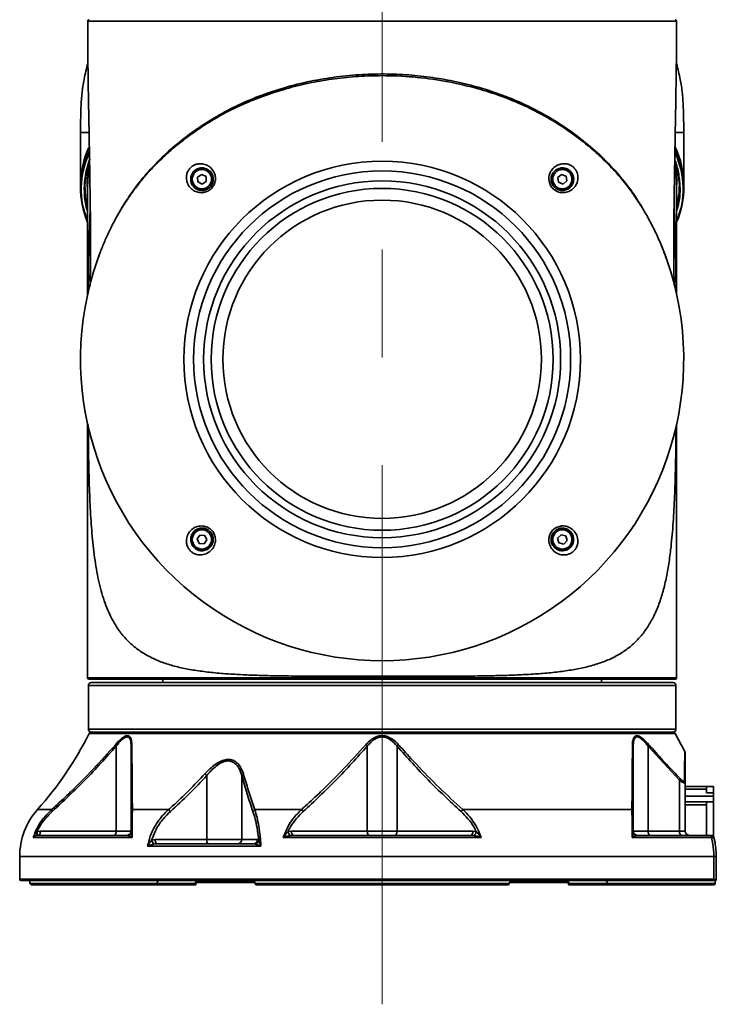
# Model space of a CAD drawing. Header units: millimetres. Extents: x 3 to 614, y 2 to 209.
# Tile 7 of 57: x 98 to 115, y 41 to 64. Entities that reach past the tile are written whole.
import ezdxf

# ---------------------------------------------------------------- set-up
doc = ezdxf.new("R2010")
doc.units = ezdxf.units.MM
doc.linetypes.add('CENTERX2', pattern=[20.32, 12.7, -2.54, 2.54, -2.54])
doc.layers.add('尺寸线', color=5, linetype='Continuous')

msp = doc.modelspace()

# ---------------------------------------------------------------- linework, layer by layer
at = {"color": 7, "linetype": 'Continuous', "lineweight": 35}
for p, q in [((100.03845, 64.005379), (100.037719, 64.005377)), ((113.899512, 64.005387), (113.898759, 64.005389)), ((99.869779, 61.380879), (99.869779, 60.162793)), ((100.06487, 61.380879), (99.869779, 61.380879)), ((114.069779, 61.380879), (113.880167, 61.380879)), ((114.069779, 60.162793), (114.069779, 61.380879)), ((100.07116, 60.516993), (100.055353, 60.309919)), ((102.720696, 60.39585), (102.62477, 60.333028)), ((102.62477, 60.333028), (102.631212, 60.218543)), ((102.823065, 60.344187), (102.720696, 60.39585)), ((102.829507, 60.229701), (102.823065, 60.344187)), ((111.195334, 60.394751), (111.105681, 60.323261)), ((111.105681, 60.323261), (111.122767, 60.209875)), ((111.302073, 60.352855), (111.195334, 60.394751)), ((111.319158, 60.239468), (111.302073, 60.352855)), ((99.869779, 60.162793), (99.869779, 60.065086)), ((100.036446, 60.125213), (100.036446, 57.568067)), ((102.631212, 60.218543), (102.733581, 60.166879)), ((102.733581, 60.166879), (102.829507, 60.229701)), ((111.122767, 60.209875), (111.229506, 60.167978)), ((111.229506, 60.167978), (111.319158, 60.239468)), ((113.903112, 57.568067), (113.903112, 60.125213)), ((114.069779, 60.065086), (114.069779, 60.162793)), ((100.036446, 54.509381), (100.036446, 48.538724)), ((113.903112, 48.538724), (113.903112, 54.509381)), ((102.678664, 51.9), (102.612907, 51.806062)), ((102.612907, 51.806062), (102.661381, 51.702145)), ((102.792896, 51.890022), (102.678664, 51.9)), ((102.775612, 51.692166), (102.84137, 51.786105)), ((102.84137, 51.786105), (102.792896, 51.890022)), ((111.181035, 51.906371), (111.101215, 51.824048)), ((111.101215, 51.824048), (111.1326, 51.71376)), ((111.29224, 51.878407), (111.181035, 51.906371)), ((111.243804, 51.685795), (111.323624, 51.768119)), ((111.323624, 51.768119), (111.29224, 51.878407)), ((102.661381, 51.702145), (102.775612, 51.692166)), ((111.1326, 51.71376), (111.243804, 51.685795)), ((100.036446, 48.538724), (113.903112, 48.538724)), ((113.869779, 48.505391), (100.069782, 48.505391)), ((101.803112, 48.505391), (101.803112, 48.425391)), ((112.136446, 48.425391), (112.136446, 48.505391)), ((100.053112, 48.358724), (100.053112, 47.325391)), ((106.969779, 48.358724), (100.053112, 48.358724)), ((100.119779, 48.425391), (106.969779, 48.425391)), ((106.969779, 48.425391), (113.819779, 48.425391)), ((113.886446, 48.358724), (106.969779, 48.358724)), ((113.886446, 47.325391), (113.886446, 48.358724)), ((100.053112, 47.325391), (106.969779, 47.325391)), ((106.969779, 47.325391), (113.886446, 47.325391)), ((113.871204, 47.22195), (100.068354, 47.22195)), ((106.969779, 47.258724), (100.119779, 47.258724)), ((113.819779, 47.258724), (106.969779, 47.258724)), ((100.709119, 44.925391), (100.709119, 46.928554)), ((106.619779, 44.925391), (106.619779, 46.928554)), ((107.319779, 44.925391), (107.319779, 46.928554)), ((113.23044, 44.925391), (113.23044, 46.928554)), ((113.969779, 46.12374), (113.23044, 46.928554)), ((114.094202, 46.801753), (114.094203, 46.8019)), ((102.843552, 44.725391), (102.843552, 46.237419)), ((103.662661, 46.237419), (103.662661, 44.725391)), ((113.969779, 44.925391), (113.969779, 46.12374)), ((114.103112, 46.077729), (114.103112, 44.925391)), ((114.103112, 45.978724), (114.603112, 45.978724)), ((114.769779, 45.978724), (114.603112, 45.978724)), ((114.603112, 45.978724), (114.603112, 45.912057)), ((114.769779, 45.978724), (114.769779, 45.826342)), ((114.603112, 45.912057), (114.103112, 45.912057)), ((114.103112, 45.745391), (114.769779, 45.745391)), ((114.603112, 45.826342), (114.603112, 45.912057)), ((114.603112, 45.826342), (114.769779, 45.826342)), ((114.769779, 45.745391), (114.769779, 45.826342)), ((114.769779, 45.612057), (114.769779, 45.745391)), ((114.103112, 45.612057), (114.603112, 45.612057)), ((114.603112, 45.545391), (114.103112, 45.545391)), ((114.603112, 45.612057), (114.603112, 45.545391)), ((114.769779, 45.612057), (114.603112, 45.612057)), ((114.603112, 45.545391), (114.603112, 45.125391)), ((114.769779, 45.612057), (114.769779, 44.800412)), ((98.855878, 45.430915), (99.18776, 45.430915)), ((101.08963, 45.430915), (101.938491, 45.430915)), ((103.972606, 45.430915), (105.067909, 45.430915)), ((108.87165, 45.430915), (112.849928, 45.430915)), ((114.603112, 45.125391), (114.603112, 44.825391)), ((101.081174, 44.77678), (98.751751, 44.77678)), ((98.874208, 44.825391), (98.831092, 44.819964)), ((98.842954, 44.911825), (98.924208, 44.925391)), ((98.874208, 44.825391), (100.959119, 44.825391)), ((98.924208, 44.925391), (100.709119, 44.925391)), ((100.709119, 44.925391), (101.059119, 44.925391)), ((100.987153, 44.819964), (100.959119, 44.825391)), ((109.299203, 44.77678), (104.640356, 44.77678)), ((104.753615, 44.911825), (104.834869, 44.925391)), ((104.884869, 44.825391), (104.813718, 44.819964)), ((104.834869, 44.925391), (106.619779, 44.925391)), ((104.884869, 44.825391), (109.05469, 44.825391)), ((106.619779, 44.925391), (107.319779, 44.925391)), ((107.319779, 44.925391), (109.10469, 44.925391)), ((109.12584, 44.819964), (109.05469, 44.825391)), ((109.10469, 44.925391), (109.185944, 44.911825)), ((114.727002, 44.77678), (112.858384, 44.77678)), ((112.88044, 44.925391), (113.23044, 44.925391)), ((112.98044, 44.825391), (112.952405, 44.819964)), ((112.98044, 44.825391), (114.668235, 44.825391)), ((113.23044, 44.925391), (113.969779, 44.925391)), ((113.969779, 44.925391), (114.103112, 44.925391)), ((114.668235, 44.825391), (114.715446, 44.825391)), ((104.116293, 44.568446), (101.448234, 44.568446)), ((101.541601, 44.708873), (101.631613, 44.725391)), ((101.653257, 44.625391), (101.590781, 44.618784)), ((101.631613, 44.725391), (102.843552, 44.725391)), ((101.653257, 44.625391), (103.940575, 44.625391)), ((102.843552, 44.725391), (103.662661, 44.725391)), ((103.662661, 44.725391), (104.035947, 44.725391)), ((103.983587, 44.618784), (103.940575, 44.625391)), ((104.035947, 44.725391), (104.063671, 44.708873)), ((98.436446, 44.325391), (98.436446, 43.792057)), ((98.436446, 44.325391), (114.777678, 44.325391)), ((114.777678, 43.792057), (114.777678, 44.325391)), ((114.834352, 44.325391), (114.777678, 44.325391)), ((114.834352, 43.758724), (114.834352, 44.325391)), ((98.436446, 43.792057), (114.777678, 43.792057)), ((114.831958, 43.758724), (98.469779, 43.758724)), ((98.676274, 43.692057), (101.668326, 43.692057)), ((98.710037, 43.658724), (98.676274, 43.692057)), ((101.685208, 43.658724), (98.710037, 43.658724)), ((102.573123, 43.692057), (101.668326, 43.692057)), ((101.668326, 43.692057), (101.685208, 43.658724)), ((101.685208, 43.658724), (102.573123, 43.658724)), ((102.573123, 43.658724), (102.573123, 43.692057)), ((102.582051, 43.692057), (102.573123, 43.692057)), ((102.582054, 43.658724), (102.573123, 43.658724)), ((103.973838, 43.712057), (102.579744, 43.712057)), ((102.580284, 43.725391), (103.963684, 43.725391)), ((102.582054, 43.658724), (102.582054, 43.692057)), ((103.977727, 43.692057), (109.961831, 43.692057)), ((103.994609, 43.658724), (103.977727, 43.692057)), ((109.944949, 43.658724), (103.994609, 43.658724)), ((109.961831, 43.692057), (109.944949, 43.658724)), ((111.361984, 43.712057), (109.970398, 43.712057)), ((109.97139, 43.725391), (111.356113, 43.725391)), ((111.357504, 43.692057), (111.357504, 43.658724)), ((111.366436, 43.658724), (111.357504, 43.658724)), ((111.357507, 43.692057), (111.366436, 43.692057)), ((112.271232, 43.692057), (111.366436, 43.692057)), ((111.366436, 43.692057), (111.366436, 43.658724)), ((111.366436, 43.658724), (112.254351, 43.658724)), ((112.254351, 43.658724), (112.271232, 43.692057)), ((114.797217, 43.658724), (112.254351, 43.658724)), ((112.271232, 43.692057), (114.813097, 43.692057)), ((114.797217, 43.658724), (114.797289, 43.658724)), ((114.797289, 43.658724), (114.813097, 43.692057)), ((114.813097, 43.692057), (114.813097, 43.758724)), ((114.834352, 43.758724), (114.831958, 43.758724))]:
    msp.add_line(p, q, dxfattribs=at)
at = {"color": 7, "linetype": 'Continuous', "lineweight": 35, "flags": 128}
for points in [[(98.874208, 44.825391), (98.883963, 44.827312), (98.893342, 44.833003), (98.901987, 44.842244), (98.909564, 44.85468), (98.915782, 44.869834), (98.920402, 44.887122), (98.923247, 44.905882), (98.924208, 44.925391)], [(100.659119, 44.825391), (100.668873, 44.827312), (100.678253, 44.833003), (100.686897, 44.842244), (100.694474, 44.85468), (100.700692, 44.869834), (100.705313, 44.887122), (100.708158, 44.905882), (100.709119, 44.925391)], [(104.884869, 44.825391), (104.875114, 44.827312), (104.865735, 44.833003), (104.85709, 44.842244), (104.849513, 44.85468), (104.843295, 44.869834), (104.838675, 44.887122), (104.835829, 44.905882), (104.834869, 44.925391)], [(106.669779, 44.825391), (106.660025, 44.827312), (106.650645, 44.833003), (106.642001, 44.842244), (106.634424, 44.85468), (106.628206, 44.869834), (106.623585, 44.887122), (106.62074, 44.905882), (106.619779, 44.925391)], [(107.269779, 44.825391), (107.279534, 44.827312), (107.288913, 44.833003), (107.297558, 44.842244), (107.305134, 44.85468), (107.311353, 44.869834), (107.315973, 44.887122), (107.318818, 44.905882), (107.319779, 44.925391)], [(109.05469, 44.825391), (109.064444, 44.827312), (109.073824, 44.833003), (109.082468, 44.842244), (109.090045, 44.85468), (109.096263, 44.869834), (109.100884, 44.887122), (109.103729, 44.905882), (109.10469, 44.925391)], [(113.28044, 44.825391), (113.270685, 44.827312), (113.261306, 44.833003), (113.252661, 44.842244), (113.245084, 44.85468), (113.238866, 44.869834), (113.234246, 44.887122), (113.2314, 44.905882), (113.23044, 44.925391)], [(114.019779, 44.825391), (114.010025, 44.827312), (114.000645, 44.833003), (113.992001, 44.842244), (113.984424, 44.85468), (113.978206, 44.869834), (113.973585, 44.887122), (113.97074, 44.905882), (113.969779, 44.925391)]]:
    msp.add_lwpolyline(points, dxfattribs=at)
at = {"color": 7, "linetype": 'Continuous', "lineweight": 35}
for centre, radius in [((106.969779, 56.038724), 4.666667), ((102.727138, 60.281365), 0.233333), ((102.727138, 60.281365), 0.226667), ((106.969779, 56.038724), 4.438071), ((111.21242, 60.281365), 0.233333), ((111.21242, 60.281365), 0.226667), ((106.969779, 56.038724), 4.202369), ((106.969779, 56.038724), 4.026496), ((106.969779, 56.038724), 3.749136), ((102.727138, 51.796083), 0.233333), ((102.727138, 51.796083), 0.226667), ((111.21242, 51.796083), 0.233333), ((111.21242, 51.796083), 0.226667)]:
    msp.add_circle(centre, radius, dxfattribs=at)
for centre, radius, start, end in [((100.069817, 64.005391), 0.033333, 89.8982732, 180.4119515), ((113.869711, 64.005391), 0.033333, 358.7542483, 90.2034098), ((106.969779, 56.038724), 7.1, 159.1040495, 160.7575263), ((106.969779, 56.038724), 7.1, 19.2424737, 20.8959505), ((106.969779, 56.038724), 7.1, 160.7575263, 19.2424737), ((100.069779, 48.538724), 0.033333, 180, 270), ((113.869779, 48.538724), 0.033333, 270, 0), ((100.119779, 48.358724), 0.066667, 90, 180), ((113.819779, 48.358724), 0.066667, 0, 90), ((100.119779, 47.325391), 0.066667, 180, 270), ((113.819779, 47.325391), 0.066667, 270, 0), ((92.619706, 50.958537), 8.333333, 318.4468438, 333.3595392), ((100.127944, 47.192057), 0.066667, 90, 153.3595392), ((113.811615, 47.192057), 0.066667, 26.6404608, 90), ((121.319852, 50.958537), 8.333333, 206.6404608, 209.9089991), ((100.767418, 46.984467), 0.080778, 197.2316292, 223.8032541), ((101.100059, 46.926792), 0.040978, 124.5636143, 177.5361643), ((106.482784, 46.80889), 0.181898, 41.1367343, 56.4799512), ((107.456774, 46.80889), 0.181898, 123.5200488, 138.8632657), ((112.839499, 46.926792), 0.040978, 2.4638357, 55.4363857), ((113.17214, 46.984467), 0.080778, 316.1967459, 342.7683708), ((114.036447, 46.773776), 0.066666, 359.9524453, 26.0195539), ((102.592823, 45.980553), 0.35895, 45.6926924, 55.0837131), ((103.725089, 46.211212), 0.067705, 109.8661256, 157.2275618), ((113.918206, 46.170321), 0.069495, 317.9113161, 353.2154913), ((114.04626, 46.077304), 0.056854, 0.4277595, 43.5351485), ((100.103112, 44.325391), 1.666667, 138.4468438, 180), ((99.249228, 45.426599), 0.061619, 175.9834032, 220.3611854), ((101.110246, 45.384054), 0.051195, 113.7458904, 177.0439265), ((101.756258, 45.198588), 0.295271, 39.5731261, 51.8899379), ((103.994567, 45.363329), 0.071064, 108.0007068, 160.8048115), ((104.985003, 45.301463), 0.153724, 33.6721829, 57.3629962), ((108.954556, 45.301463), 0.153724, 122.6370038, 146.3278171), ((112.829313, 45.384054), 0.051195, 2.9560735, 66.2541096), ((98.761196, 44.875686), 0.089389, 321.437543, 23.8462553), ((100.959119, 44.925391), 0.1, 270, 0), ((100.962725, 44.913222), 0.096403, 284.6782531, 359.169841), ((104.896771, 44.939898), 0.145883, 191.0949579, 235.2975961), ((109.042787, 44.939898), 0.145883, 304.7024039, 348.9050421), ((112.98044, 44.925391), 0.1, 180, 270), ((112.976833, 44.913222), 0.096403, 180.830159, 255.3217469), ((114.203112, 44.925391), 0.1, 180, 270), ((114.666334, 44.763265), 0.062155, 12.5586754, 88.247616), ((114.717754, 44.758724), 0.066667, 14.0279268, 90.0228419), ((101.789322, 44.785637), 0.259342, 197.2171735, 220.0436863), ((101.763352, 44.701562), 0.133876, 169.7472109, 214.6781816), ((102.97529, 44.701562), 0.133876, 169.7472109, 214.6781816), ((103.564919, 44.72313), 0.097768, 271.389223, 1.3249138), ((103.938205, 44.72313), 0.097768, 271.389223, 1.3249138), ((103.956324, 44.723658), 0.10836, 284.5715111, 352.1578477), ((98.469779, 43.792057), 0.033333, 180, 270)]:
    msp.add_arc(centre, radius, start, end, dxfattribs=at)
for centre, major_axis, ratio, start_param, end_param in [((106.969779, 60.162793), (7.1, 0), 0.520567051, 2.905707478, 3.141592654), ((106.969779, 60.162793), (7.1, 0), 0.520567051, 0, 0.239191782), ((106.969779, 60.065086), (7.1, 0), 0.51958946, 2.904470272, 3.35869446), ((106.969779, 60.053259), (7.086667, 0), 0.520567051, 2.910936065, 3.349993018), ((106.969779, 60.065086), (7.1, 0), 0.51958946, 6.066083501, 6.522385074), ((106.969779, 60.053259), (7.086667, 0), 0.520567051, 6.074784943, 6.51230755), ((106.969779, 60.125213), (6.933333, 0), 0.518064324, 3.025869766, 3.141592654), ((106.969779, 60.125213), (6.933333, 0), 0.518064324, 0, 0.110923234)]:
    msp.add_ellipse(centre, major_axis=major_axis, ratio=ratio, start_param=start_param, end_param=end_param, dxfattribs=at)
for points, knots in [([(100.03666, 64.005368), (100.038014, 63.690209), (100.040643, 63.078101), (100.055283, 62.19854), (100.069314, 61.395941), (100.0821, 60.681407), (100.092527, 60.054912), (100.099646, 59.516466), (100.103165, 59.089697), (100.104142, 58.762993), (100.103624, 58.512369), (100.102092, 58.283638), (100.099479, 58.057824), (100.096815, 57.883809), (100.09474, 57.785079), (100.094273, 57.762832)], [0, 0, 0, 0, 0.15143184, 0.294114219, 0.422677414, 0.537138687, 0.637502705, 0.723753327, 0.79589075, 0.84258368, 0.880751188, 0.916340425, 0.952524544, 0.989302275, 1, 1, 1, 1]), ([(113.898759, 64.005389), (113.897126, 64.005393), (113.893308, 64.005402), (113.828785, 64.005561), (113.715777, 64.0058), (113.554975, 64.006108), (113.349977, 64.006465), (113.09774, 64.006863), (112.800671, 64.007269), (112.463498, 64.007623), (112.085711, 64.007561), (111.666592, 64.006987), (111.21425, 64.006115), (110.737313, 64.00514), (110.236236, 64.004536), (109.707332, 64.00445), (109.167511, 64.004658), (108.626854, 64.004983), (108.085297, 64.005277), (107.531747, 64.005432), (106.894182, 64.005474), (106.177176, 64.005417), (105.465614, 64.005097), (104.839799, 64.004733), (104.295795, 64.004511), (103.765552, 64.004581), (103.257374, 64.005042), (102.779341, 64.005969), (102.329618, 64.006872), (101.908983, 64.00745), (101.524704, 64.007631), (101.182958, 64.007318), (100.881291, 64.0069), (100.620514, 64.006512), (100.405682, 64.006143), (100.239396, 64.005831), (100.121098, 64.005585), (100.048683, 64.005408), (100.041757, 64.005388), (100.03845, 64.005379)], [0, 0, 0, 0, 0.020398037, 0.047679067, 0.074960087, 0.101280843, 0.127601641, 0.154675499, 0.181749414, 0.208425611, 0.235101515, 0.262574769, 0.290048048, 0.316493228, 0.342938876, 0.370138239, 0.397337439, 0.422512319, 0.447687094, 0.473521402, 0.499355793, 0.53562132, 0.572369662, 0.598752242, 0.625135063, 0.652269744, 0.679404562, 0.705882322, 0.732359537, 0.759610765, 0.786861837, 0.813400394, 0.83993928, 0.86725349, 0.894567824, 0.921125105, 0.947682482, 0.975012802, 1, 1, 1, 1]), ([(113.845034, 57.777421), (113.844314, 57.813142), (113.842313, 57.912447), (113.839381, 58.109964), (113.836645, 58.370449), (113.835294, 58.690928), (113.836182, 59.063323), (113.839921, 59.516509), (113.847036, 60.054948), (113.857462, 60.681436), (113.870247, 61.395963), (113.884276, 62.198555), (113.898915, 63.078108), (113.901545, 63.69021), (113.902898, 64.005366)], [0, 0, 0, 0, 0.017209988, 0.047844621, 0.095152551, 0.142688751, 0.202215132, 0.274521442, 0.360975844, 0.461578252, 0.576312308, 0.705182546, 0.84820614, 1, 1, 1, 1]), ([(100.043343, 63.018119), (100.03965, 63.005453), (100.01665, 62.926589), (99.98396, 62.784434), (99.945034, 62.599698), (99.916962, 62.434282), (99.897915, 62.274009), (99.885412, 62.102319), (99.876074, 61.898119), (99.870616, 61.654348), (99.870075, 61.477537), (99.869779, 61.380879)], [0, 0, 0, 0, 0.023947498, 0.149110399, 0.264573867, 0.366659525, 0.453530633, 0.557442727, 0.679057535, 0.824551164, 1, 1, 1, 1]), ([(114.069779, 61.380879), (114.069473, 61.479131), (114.068913, 61.658589), (114.063275, 61.905701), (114.053553, 62.112214), (114.039888, 62.296414), (114.017681, 62.467029), (113.986739, 62.639614), (113.947885, 62.817129), (113.918001, 62.94611), (113.897814, 63.014328), (113.896238, 63.019653)], [0, 0, 0, 0, 0.178184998, 0.3254574, 0.448226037, 0.553103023, 0.660336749, 0.760092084, 0.870982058, 0.989928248, 1, 1, 1, 1]), ([(113.673119, 58.378647), (113.634135, 58.485265), (113.556809, 58.696748), (113.420715, 59.005031), (113.269749, 59.30646), (113.102067, 59.599932), (112.915682, 59.887235), (112.699715, 60.181763), (112.447384, 60.477995), (112.156524, 60.773762), (111.843223, 61.053308), (111.507175, 61.316617), (111.123044, 61.580572), (110.688476, 61.837497), (110.198123, 62.073137), (109.688769, 62.272357), (109.10363, 62.454449), (108.440659, 62.603071), (107.704665, 62.699535), (107.025555, 62.72845), (106.407558, 62.707994), (105.854078, 62.653067), (105.306454, 62.561544), (104.768856, 62.433852), (104.242687, 62.269566), (103.733127, 62.069533), (103.245395, 61.834298), (102.849075, 61.599615), (102.532637, 61.386156), (102.286527, 61.203723), (102.049964, 61.011312), (101.824781, 60.810182), (101.612577, 60.601924), (101.413518, 60.386856), (101.226555, 60.161892), (101.052877, 59.927289), (100.890874, 59.684405), (100.741628, 59.435005), (100.604183, 59.178835), (100.479662, 58.918235), (100.365532, 58.651405), (100.299765, 58.470378), (100.26644, 58.378647)], [0, 0, 0, 0, 0.021258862, 0.042168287, 0.062770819, 0.08380876, 0.104553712, 0.125622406, 0.150420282, 0.174918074, 0.200023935, 0.225143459, 0.250312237, 0.281738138, 0.312907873, 0.344033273, 0.375312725, 0.417152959, 0.458888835, 0.500298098, 0.531366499, 0.562863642, 0.593922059, 0.625048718, 0.656421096, 0.687689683, 0.71871706, 0.749719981, 0.767768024, 0.785593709, 0.803669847, 0.821756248, 0.839346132, 0.856903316, 0.874522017, 0.892338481, 0.910122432, 0.928039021, 0.945883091, 0.963924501, 0.981719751, 1, 1, 1, 1]), ([(113.08849, 59.615074), (113.0462, 59.686412), (112.922255, 59.89549), (112.664273, 60.245588), (112.306421, 60.655937), (111.877776, 61.055618), (111.404389, 61.423628), (110.912601, 61.740786), (110.417065, 62.005692), (109.919691, 62.223171), (109.398786, 62.404615), (108.857524, 62.55109), (108.303816, 62.659973), (107.73654, 62.731642), (107.160054, 62.764454), (106.566036, 62.757436), (105.962756, 62.707144), (105.348592, 62.609989), (104.740112, 62.465103), (104.151223, 62.274744), (103.593072, 62.040938), (103.063929, 61.763314), (102.559664, 61.440579), (102.101002, 61.087687), (101.693514, 60.714883), (101.334944, 60.321916), (101.016907, 59.895916), (100.825461, 59.586839), (100.718476, 59.395394), (100.674979, 59.317251), (100.640086, 59.244781), (100.61998, 59.203022)], [0, 0, 0, 0, 0.017715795, 0.051921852, 0.091794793, 0.131676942, 0.173040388, 0.214405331, 0.250092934, 0.285778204, 0.322451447, 0.359127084, 0.396041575, 0.432956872, 0.470774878, 0.508593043, 0.54870616, 0.588818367, 0.630126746, 0.671432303, 0.710900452, 0.750369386, 0.791190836, 0.832010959, 0.868633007, 0.905245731, 0.943041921, 0.980845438, 0.982680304, 0.990019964, 1, 1, 1, 1]), ([(100.036446, 59.519715), (100.029621, 59.538635), (99.978962, 59.679071), (99.952424, 59.945212), (99.959326, 60.263226), (100.013983, 60.528292), (100.054115, 60.676286), (100.086865, 60.752256), (100.089382, 60.758093)], [0, 0, 0, 0, 0.046267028, 0.343435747, 0.640606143, 0.813123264, 0.985639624, 1, 1, 1, 1]), ([(100.081488, 60.70762), (100.063181, 60.652533), (100.021118, 60.52596), (99.990562, 60.358751), (99.969865, 60.167754), (99.968187, 59.969194), (99.989554, 59.756728), (100.02298, 59.624383), (100.036446, 59.571066)], [0, 0, 0, 0, 0.146572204, 0.336774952, 0.441019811, 0.649574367, 0.858825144, 1, 1, 1, 1]), ([(100.036446, 60.004216), (100.031141, 60.052081), (100.014625, 60.201109), (100.03012, 60.404581), (100.069464, 60.558622), (100.083115, 60.612069)], [0, 0, 0, 0, 0.236048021, 0.73493711, 1, 1, 1, 1]), ([(100.083804, 60.569622), (100.075136, 60.536454), (100.040884, 60.405392), (100.039146, 60.273239), (100.037848, 60.174531)], [0, 0, 0, 0, 0.2530715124, 1, 1, 1, 1]), ([(102.36795, 60.251033), (102.363924, 60.288828), (102.356667, 60.356948), (102.384214, 60.453261), (102.431831, 60.531108), (102.493877, 60.58883), (102.574563, 60.632203), (102.678221, 60.653784), (102.800103, 60.637673), (102.917933, 60.574825), (103.00385, 60.473104), (103.037744, 60.374444), (103.047057, 60.289556), (103.039347, 60.205353), (102.99307, 60.103691), (102.916271, 60.023804), (102.818741, 59.974074), (102.710582, 59.958268), (102.601784, 59.977307), (102.502295, 60.029931), (102.420894, 60.111184), (102.381358, 60.190572), (102.370107, 60.241306), (102.36795, 60.251033)], [0, 0, 0, 0, 0.057169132, 0.103038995, 0.138965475, 0.174883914, 0.208304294, 0.25921445, 0.325099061, 0.391269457, 0.465089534, 0.517989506, 0.53181059, 0.579382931, 0.626477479, 0.672312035, 0.717805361, 0.764087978, 0.812338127, 0.864114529, 0.9206327, 0.984783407, 1, 1, 1, 1]), ([(102.464651, 60.234341), (102.466236, 60.226726), (102.47473, 60.185937), (102.504995, 60.125153), (102.566771, 60.062832), (102.642779, 60.023648), (102.727586, 60.010211), (102.812643, 60.023969), (102.889802, 60.064179), (102.951031, 60.127795), (102.988585, 60.208158), (102.995694, 60.274273), (102.989575, 60.34051), (102.964359, 60.417582), (102.898127, 60.494686), (102.808217, 60.541848), (102.713339, 60.553117), (102.632455, 60.534304), (102.572193, 60.501068), (102.539093, 60.471564), (102.509707, 60.437731), (102.480608, 60.391115), (102.45753, 60.31607), (102.462097, 60.263645), (102.464651, 60.234341)], [0, 0, 0, 0, 0.015742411, 0.084316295, 0.139509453, 0.190495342, 0.237801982, 0.283119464, 0.327688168, 0.372611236, 0.418743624, 0.465325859, 0.478869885, 0.530828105, 0.604484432, 0.673357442, 0.740961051, 0.792160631, 0.825190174, 0.853898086, 0.860367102, 0.895732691, 0.94171635, 1, 1, 1, 1]), ([(110.895263, 60.28065), (110.895181, 60.290807), (110.894801, 60.337774), (110.914105, 60.421836), (110.970888, 60.51899), (111.05628, 60.597754), (111.173734, 60.647435), (111.296938, 60.651459), (111.400116, 60.616898), (111.473324, 60.566822), (111.527204, 60.50376), (111.567594, 60.42146), (111.578453, 60.355786), (111.577965, 60.265287), (111.554273, 60.166431), (111.476081, 60.060469), (111.367992, 59.987408), (111.24552, 59.957031), (111.124274, 59.972039), (111.021854, 60.024521), (110.94611, 60.105103), (110.90401, 60.195318), (110.897857, 60.255344), (110.895263, 60.28065)], [0, 0, 0, 0, 0.013425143, 0.062078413, 0.114529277, 0.171720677, 0.237652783, 0.309595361, 0.35259107, 0.387520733, 0.422465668, 0.456199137, 0.509302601, 0.517396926, 0.591526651, 0.660854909, 0.719355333, 0.776972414, 0.828204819, 0.875536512, 0.921257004, 0.966803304, 1, 1, 1, 1]), ([(110.946129, 60.267214), (110.948487, 60.247359), (110.954081, 60.200251), (110.988211, 60.128905), (111.048623, 60.064761), (111.129653, 60.022328), (111.224983, 60.009037), (111.320361, 60.031133), (111.403497, 60.086923), (111.461664, 60.168204), (111.479815, 60.244834), (111.478536, 60.315636), (111.468932, 60.366314), (111.436165, 60.431064), (111.39284, 60.481532), (111.334624, 60.521848), (111.253828, 60.55058), (111.157734, 60.549358), (111.067679, 60.511493), (111.001886, 60.452345), (110.958967, 60.377425), (110.945009, 60.311962), (110.94593, 60.275163), (110.946129, 60.267214)], [0, 0, 0, 0, 0.03250764, 0.077128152, 0.121944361, 0.168319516, 0.218490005, 0.275025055, 0.332847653, 0.404099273, 0.480827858, 0.489061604, 0.542584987, 0.576014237, 0.610159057, 0.644446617, 0.68741378, 0.760724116, 0.829492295, 0.887420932, 0.939121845, 0.986849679, 1, 1, 1, 1]), ([(113.899751, 60.175242), (113.900271, 60.212948), (113.901827, 60.325749), (113.886231, 60.462093), (113.861804, 60.560047), (113.855981, 60.583395)], [0, 0, 0, 0, 0.2766348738, 0.8275768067, 1, 1, 1, 1]), ([(113.856607, 60.621938), (113.881955, 60.514127), (113.918178, 60.36006), (113.910371, 60.205307), (113.908027, 60.158844)], [0, 0, 0, 0, 0.699762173, 1, 1, 1, 1]), ([(113.903112, 59.59121), (113.917627, 59.642804), (113.963496, 59.805857), (113.97615, 60.078128), (113.9516, 60.400648), (113.888805, 60.608803), (113.858124, 60.710503)], [0, 0, 0, 0, 0.138916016, 0.439025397, 0.725918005, 1, 1, 1, 1]), ([(113.858534, 60.73381), (113.860368, 60.729726), (113.910122, 60.618915), (113.95702, 60.397402), (113.991976, 60.068321), (113.974152, 59.777523), (113.92279, 59.597482), (113.903112, 59.528505)], [0, 0, 0, 0, 0.010340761, 0.280561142, 0.549916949, 0.82756648, 1, 1, 1, 1]), ([(99.973248, 60.110132), (99.976485, 59.979219), (99.98008, 59.83385), (100.031347, 59.690868), (100.036446, 59.676649)], [0, 0, 0, 0, 0.90055253, 1, 1, 1, 1]), ([(113.903112, 59.681863), (113.927504, 59.774969), (113.964772, 59.917226), (113.961886, 60.060389), (113.960889, 60.109853)], [0, 0, 0, 0, 0.654496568, 1, 1, 1, 1]), ([(100.09789, 59.616182), (100.090105, 59.454062), (100.072682, 59.091216), (100.059774, 58.498944), (100.052135, 57.983595), (100.050154, 57.674841), (100.049592, 57.587356)], [0, 0, 0, 0, 0.24797703, 0.555003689, 0.873910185, 1, 1, 1, 1]), ([(113.889704, 57.6212), (113.889146, 57.705543), (113.88713, 58.009911), (113.879382, 58.519667), (113.866488, 59.103103), (113.849223, 59.458543), (113.841653, 59.614405)], [0, 0, 0, 0, 0.123715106, 0.44645076, 0.75726565, 1, 1, 1, 1]), ([(100.050171, 54.499893), (100.051854, 54.316435), (100.055553, 53.91319), (100.067262, 53.307321), (100.088225, 52.682149), (100.122673, 52.080646), (100.177319, 51.501334), (100.259927, 50.956664), (100.380299, 50.458142), (100.547836, 50.015453), (100.743761, 49.678883), (100.952319, 49.427343), (101.157126, 49.240793), (101.389554, 49.082649), (101.647663, 48.953047), (101.930365, 48.850022), (102.233988, 48.770887), (102.558814, 48.710401), (102.903227, 48.665021), (103.263851, 48.632216), (103.638425, 48.60915), (104.025651, 48.593445), (104.379366, 48.584525), (104.699666, 48.579278), (104.971856, 48.576258), (105.253915, 48.574282), (105.532073, 48.573111), (105.793003, 48.572522), (106.041222, 48.572236), (106.253884, 48.572113), (106.467083, 48.572073), (106.696462, 48.57206), (106.869516, 48.572058), (106.969779, 48.572057)], [0, 0, 0, 0, 0.040796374, 0.089671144, 0.136816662, 0.184921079, 0.232793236, 0.280939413, 0.329171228, 0.377150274, 0.425485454, 0.456927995, 0.488757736, 0.521150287, 0.553133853, 0.584933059, 0.617440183, 0.648878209, 0.680923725, 0.713738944, 0.744931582, 0.776687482, 0.809370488, 0.829690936, 0.851884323, 0.872343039, 0.894132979, 0.914759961, 0.930807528, 0.949414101, 0.961899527, 0.977925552, 1, 1, 1, 1]), ([(106.969779, 48.572057), (106.97593, 48.572057), (107.073785, 48.572057), (107.242394, 48.57206), (107.454299, 48.572074), (107.645272, 48.572102), (107.872066, 48.57221), (108.151162, 48.572503), (108.453101, 48.57325), (108.737216, 48.57458), (109.013994, 48.57669), (109.282052, 48.579869), (109.600152, 48.585375), (109.953574, 48.59473), (110.341569, 48.611205), (110.715645, 48.635268), (111.075038, 48.669335), (111.417872, 48.71631), (111.741207, 48.778866), (112.042987, 48.860583), (112.323221, 48.966734), (112.578744, 49.09975), (112.808668, 49.261746), (113.011147, 49.452759), (113.186464, 49.671989), (113.336156, 49.919652), (113.461784, 50.195449), (113.564994, 50.497253), (113.648161, 50.824489), (113.713727, 51.17494), (113.772715, 51.60491), (113.819887, 52.122267), (113.853163, 52.724834), (113.873293, 53.349316), (113.884195, 53.930577), (113.887579, 54.309652), (113.88901, 54.470044)], [0, 0, 0, 0, 0.001357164, 0.021592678, 0.037202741, 0.048187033, 0.063877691, 0.087542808, 0.110433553, 0.131756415, 0.152027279, 0.173935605, 0.194044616, 0.227042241, 0.259034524, 0.290399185, 0.323281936, 0.355437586, 0.387016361, 0.419690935, 0.451586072, 0.483614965, 0.516205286, 0.548246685, 0.579919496, 0.612005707, 0.643943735, 0.675770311, 0.707835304, 0.740068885, 0.772237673, 0.8202576, 0.868570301, 0.91555314, 0.964269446, 1, 1, 1, 1]), ([(102.36795, 51.826415), (102.368557, 51.8294), (102.377456, 51.873198), (102.41296, 51.958306), (102.502381, 52.050566), (102.621756, 52.107724), (102.74288, 52.119543), (102.857402, 52.089111), (102.9503, 52.024777), (103.015003, 51.935701), (103.047682, 51.829473), (103.043937, 51.71353), (103.000606, 51.603203), (102.925363, 51.512553), (102.822198, 51.447392), (102.700593, 51.423076), (102.588837, 51.43998), (102.50422, 51.48118), (102.457742, 51.521876), (102.421084, 51.564638), (102.38559, 51.621079), (102.356592, 51.71768), (102.363896, 51.787606), (102.36795, 51.826415)], [0, 0, 0, 0, 0.004647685, 0.068207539, 0.141122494, 0.19625103, 0.250505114, 0.29985993, 0.346361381, 0.391873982, 0.437656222, 0.487269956, 0.542686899, 0.598619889, 0.659510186, 0.731047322, 0.783659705, 0.822195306, 0.855532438, 0.860763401, 0.894279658, 0.941325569, 1, 1, 1, 1]), ([(102.464651, 51.843107), (102.462029, 51.813038), (102.457677, 51.763129), (102.475, 51.70566), (102.494883, 51.663186), (102.518482, 51.626445), (102.551473, 51.594297), (102.589678, 51.56598), (102.643704, 51.538751), (102.730866, 51.523437), (102.825196, 51.541528), (102.904248, 51.590405), (102.961943, 51.659377), (102.994214, 51.744929), (102.995657, 51.835731), (102.968703, 51.919517), (102.916855, 51.990206), (102.843164, 52.041815), (102.752912, 52.067102), (102.658114, 52.05946), (102.565871, 52.016198), (102.495033, 51.944212), (102.474659, 51.876412), (102.464651, 51.843107)], [0, 0, 0, 0, 0.0598043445, 0.0992634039, 0.1070276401, 0.1399994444, 0.1688181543, 0.1777264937, 0.2159091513, 0.2689703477, 0.342769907, 0.4058604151, 0.4615589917, 0.516023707, 0.5646223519, 0.6094566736, 0.6540589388, 0.6996285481, 0.7479584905, 0.8011213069, 0.8553666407, 0.9289525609, 1, 1, 1, 1]), ([(110.895263, 51.796798), (110.896237, 51.810188), (110.899895, 51.860516), (110.929118, 51.94523), (110.998348, 52.033295), (111.091018, 52.092344), (111.197114, 52.118191), (111.306732, 52.109221), (111.409995, 52.065972), (111.497252, 51.992729), (111.561746, 51.889653), (111.580525, 51.792965), (111.576037, 51.704209), (111.560759, 51.636958), (111.515515, 51.55592), (111.45402, 51.494602), (111.374224, 51.448793), (111.272308, 51.424311), (111.152159, 51.43628), (111.032764, 51.493823), (110.944809, 51.590835), (110.898624, 51.702254), (110.89622, 51.769886), (110.895263, 51.796798)], [0, 0, 0, 0, 0.017628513, 0.066262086, 0.112459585, 0.157928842, 0.2038698, 0.251411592, 0.301970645, 0.357123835, 0.418192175, 0.489783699, 0.503427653, 0.549963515, 0.587116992, 0.624243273, 0.657597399, 0.706896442, 0.771800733, 0.836936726, 0.910563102, 0.964411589, 1, 1, 1, 1]), ([(110.946129, 51.810234), (110.946527, 51.789196), (110.947589, 51.732976), (110.984052, 51.646806), (111.052241, 51.575255), (111.141157, 51.532871), (111.234777, 51.525072), (111.314328, 51.546059), (111.375515, 51.581947), (111.408139, 51.613641), (111.43665, 51.649725), (111.463373, 51.696338), (111.476299, 51.748227), (111.481554, 51.817652), (111.467438, 51.892981), (111.419071, 51.971991), (111.352653, 52.028202), (111.272679, 52.060463), (111.186977, 52.066056), (111.103388, 52.044459), (111.02994, 51.996999), (110.974551, 51.927056), (110.950584, 51.860188), (110.947065, 51.82073), (110.946129, 51.810234)], [0, 0, 0, 0, 0.0348706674, 0.0931870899, 0.1615912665, 0.2294941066, 0.2959316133, 0.3454333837, 0.3783351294, 0.4111183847, 0.4146423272, 0.4513168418, 0.4980784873, 0.5119132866, 0.5857408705, 0.6490435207, 0.7039960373, 0.7537063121, 0.8002883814, 0.845275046, 0.8898311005, 0.9351081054, 0.982738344, 1, 1, 1, 1]), ([(100.690265, 46.960538), (100.72955, 47.003782), (100.800176, 47.081526), (100.89577, 47.154598), (100.968663, 47.17942), (101.024375, 47.162411), (101.068287, 47.092721), (101.073599, 47.010349), (101.076811, 46.960538)], [0, 0, 0, 0, 0.203999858, 0.366744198, 0.488701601, 0.610997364, 0.764766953, 1, 1, 1, 1]), ([(101.059119, 46.928554), (101.056655, 46.978507), (101.052623, 47.060258), (101.013501, 47.131736), (100.962653, 47.149274), (100.895699, 47.123707), (100.808257, 47.049142), (100.744795, 46.971949), (100.709119, 46.928554)], [0, 0, 0, 0, 0.239514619, 0.391975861, 0.510953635, 0.629850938, 0.791912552, 1, 1, 1, 1]), ([(106.583233, 46.960538), (106.625029, 47.003782), (106.700167, 47.081526), (106.832844, 47.154598), (106.958929, 47.17942), (107.083858, 47.162411), (107.227184, 47.092721), (107.30766, 47.010349), (107.356325, 46.960538)], [0, 0, 0, 0, 0.203999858, 0.366744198, 0.488701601, 0.610997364, 0.764766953, 1, 1, 1, 1]), ([(107.319779, 46.928554), (107.276101, 46.978507), (107.204619, 47.060258), (107.074256, 47.131736), (106.95983, 47.149274), (106.844478, 47.123707), (106.724252, 47.049142), (106.657375, 46.971949), (106.619779, 46.928554)], [0, 0, 0, 0, 0.239514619, 0.391975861, 0.510953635, 0.629850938, 0.791912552, 1, 1, 1, 1]), ([(112.862747, 46.960538), (112.865258, 47.003782), (112.869771, 47.081526), (112.906854, 47.154598), (112.960044, 47.17942), (113.029262, 47.162411), (113.128677, 47.092721), (113.203841, 47.010349), (113.249293, 46.960538)], [0, 0, 0, 0, 0.203999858, 0.366744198, 0.488701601, 0.610997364, 0.764766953, 1, 1, 1, 1]), ([(113.23044, 46.928554), (113.189225, 46.978507), (113.121774, 47.060258), (113.030534, 47.131736), (112.966956, 47.149274), (112.918558, 47.123707), (112.885774, 47.049142), (112.882359, 46.971949), (112.88044, 46.928554)], [0, 0, 0, 0, 0.239514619, 0.391975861, 0.510953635, 0.629850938, 0.791912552, 1, 1, 1, 1]), ([(99.18776, 45.430915), (99.218051, 45.458151), (99.369523, 45.594344), (99.702757, 45.907819), (100.177514, 46.385913), (100.519244, 46.768879), (100.690265, 46.960538)], [0, 0, 0, 0, 0.057475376, 0.287401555, 0.643374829, 1, 1, 1, 1]), ([(100.709119, 46.928554), (100.468814, 46.658555), (99.987301, 46.117542), (99.464277, 45.630614), (99.202275, 45.386694)], [0, 0, 0, 0, 0.499062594, 1, 1, 1, 1]), ([(101.059119, 45.386694), (101.059119, 45.62965), (101.059119, 46.116537), (101.059119, 46.657521), (101.059119, 46.928554)], [0, 0, 0, 0, 0.498999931, 1, 1, 1, 1]), ([(101.076811, 46.960538), (101.077047, 46.929354), (101.078227, 46.773424), (101.08093, 46.43101), (101.084995, 45.945158), (101.088084, 45.602441), (101.08963, 45.430915)], [0, 0, 0, 0, 0.057475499, 0.287396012, 0.643349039, 1, 1, 1, 1]), ([(105.067909, 45.430915), (105.098449, 45.458151), (105.251162, 45.594344), (105.587187, 45.907819), (106.066033, 46.385913), (106.410728, 46.768879), (106.583233, 46.960538)], [0, 0, 0, 0, 0.057475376, 0.287401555, 0.643374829, 1, 1, 1, 1]), ([(106.619779, 46.928554), (106.379474, 46.658555), (105.897962, 46.117542), (105.374938, 45.630614), (105.112936, 45.386694)], [0, 0, 0, 0, 0.499062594, 1, 1, 1, 1]), ([(108.826622, 45.386694), (108.56562, 45.62965), (108.04257, 46.116537), (107.561031, 46.657521), (107.319779, 46.928554)], [0, 0, 0, 0, 0.498999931, 1, 1, 1, 1]), ([(107.356325, 46.960538), (107.383868, 46.929354), (107.521593, 46.773424), (107.835519, 46.43101), (108.308463, 45.945158), (108.683798, 45.602441), (108.87165, 45.430915)], [0, 0, 0, 0, 0.057475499, 0.287396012, 0.643349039, 1, 1, 1, 1]), ([(112.849928, 45.430915), (112.850176, 45.458151), (112.851419, 45.594344), (112.854209, 45.907819), (112.858299, 46.385913), (112.861263, 46.768879), (112.862747, 46.960538)], [0, 0, 0, 0, 0.057475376, 0.287401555, 0.643374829, 1, 1, 1, 1]), ([(112.88044, 46.928554), (112.88044, 46.658555), (112.88044, 46.117542), (112.88044, 45.630614), (112.88044, 45.386694)], [0, 0, 0, 0, 0.499062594, 1, 1, 1, 1]), ([(113.249293, 46.960538), (113.276604, 46.92936), (113.413171, 46.773459), (113.656746, 46.504185), (113.87917, 46.27395), (113.987215, 46.162111)], [0, 0, 0, 0, 0.113907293, 0.569573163, 1, 1, 1, 1]), ([(114.087476, 46.116465), (114.088318, 46.199252), (114.09, 46.36478), (114.091807, 46.549817), (114.093053, 46.679724), (114.093808, 46.759624), (114.094218, 46.803565), (114.094206, 46.802237), (114.094202, 46.801753)], [0, 0, 0, 0, 0.224482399, 0.448841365, 0.603110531, 0.75756247, 0.911656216, 1, 1, 1, 1]), ([(114.103112, 46.768063), (114.103112, 46.768611), (114.103112, 46.770545), (114.103112, 46.698721), (114.103112, 46.547974), (114.103112, 46.336387), (114.103112, 46.163967), (114.103112, 46.077729)], [0, 0, 0, 0, 0.088170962, 0.311070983, 0.534200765, 0.767025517, 1, 1, 1, 1]), ([(102.798278, 46.274888), (102.836014, 46.314217), (102.91139, 46.392775), (103.039076, 46.497136), (103.172563, 46.57688), (103.308019, 46.617631), (103.42646, 46.610396), (103.541364, 46.555142), (103.641678, 46.44267), (103.68112, 46.33311), (103.702081, 46.274888)], [0, 0, 0, 0, 0.120850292, 0.241391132, 0.361490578, 0.464260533, 0.567705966, 0.661095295, 0.819899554, 1, 1, 1, 1]), ([(103.662661, 46.237419), (103.644038, 46.295891), (103.609324, 46.404889), (103.519425, 46.518974), (103.415068, 46.575476), (103.306601, 46.582941), (103.182814, 46.541142), (103.061573, 46.460373), (102.945791, 46.355387), (102.877663, 46.276777), (102.843552, 46.237419)], [0, 0, 0, 0, 0.184084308, 0.343147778, 0.434546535, 0.534498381, 0.634587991, 0.754049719, 0.876856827, 1, 1, 1, 1]), ([(101.938491, 45.430915), (101.971181, 45.460199), (102.134659, 45.606644), (102.426658, 45.882628), (102.672974, 46.142624), (102.798278, 46.274888)], [0, 0, 0, 0, 0.109365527, 0.54692217, 1, 1, 1, 1]), ([(102.843552, 46.237419), (102.705605, 46.09034), (102.429368, 45.795815), (102.132483, 45.523181), (101.983856, 45.386694)], [0, 0, 0, 0, 0.499378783, 1, 1, 1, 1]), ([(103.927454, 45.386694), (103.881787, 45.522838), (103.790342, 45.795463), (103.705257, 46.089979), (103.662661, 46.237419)], [0, 0, 0, 0, 0.499383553, 1, 1, 1, 1]), ([(103.702081, 46.274888), (103.711512, 46.242673), (103.758673, 46.081569), (103.84735, 45.794586), (103.930372, 45.553539), (103.972606, 45.430915)], [0, 0, 0, 0, 0.109365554, 0.546924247, 1, 1, 1, 1]), ([(113.987215, 46.162111), (113.997463, 46.152047), (114.019373, 46.13053), (114.048526, 46.108397), (114.071283, 46.098108), (114.085057, 46.10026), (114.086672, 46.111077), (114.087476, 46.116465)], [0, 0, 0, 0, 0.207054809, 0.442642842, 0.620115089, 0.810757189, 1, 1, 1, 1]), ([(114.103112, 46.077729), (114.102084, 46.072295), (114.099998, 46.061275), (114.081994, 46.059257), (114.052251, 46.069343), (114.0137, 46.09126), (113.983579, 46.113535), (113.969779, 46.12374)], [0, 0, 0, 0, 0.191396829, 0.38818194, 0.569786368, 0.802902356, 1, 1, 1, 1]), ([(98.751751, 44.77678), (98.79048, 44.871769), (98.853725, 45.026883), (99.003643, 45.246807), (99.117505, 45.360664), (99.18776, 45.430915)], [0, 0, 0, 0, 0.376973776, 0.615586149, 1, 1, 1, 1]), ([(99.202275, 45.386694), (99.14754, 45.333408), (99.036798, 45.225599), (98.919452, 45.060958), (98.862552, 44.950031), (98.842954, 44.911825)], [0, 0, 0, 0, 0.39050165, 0.790072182, 1, 1, 1, 1]), ([(101.059119, 44.911825), (101.059119, 44.950032), (101.059119, 45.059231), (101.059119, 45.224121), (101.059119, 45.33205), (101.059119, 45.386694)], [0, 0, 0, 0, 0.20992675, 0.59999014, 1, 1, 1, 1]), ([(101.08963, 45.430915), (101.088511, 45.375352), (101.086246, 45.262942), (101.083912, 45.088618), (101.082225, 44.92478), (101.081541, 44.828457), (101.081174, 44.77678)], [0, 0, 0, 0, 0.307782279, 0.622681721, 0.797566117, 1, 1, 1, 1]), ([(101.448234, 44.568446), (101.466455, 44.647613), (101.503469, 44.80843), (101.593198, 44.996973), (101.69397, 45.158504), (101.799295, 45.295721), (101.891877, 45.385641), (101.938491, 45.430915)], [0, 0, 0, 0, 0.2394321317, 0.4863724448, 0.6140370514, 0.8056695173, 1, 1, 1, 1]), ([(101.983856, 45.386694), (101.925238, 45.329396), (101.806534, 45.213367), (101.647868, 44.988326), (101.579618, 44.808848), (101.541601, 44.708873)], [0, 0, 0, 0, 0.301748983, 0.61105195, 1, 1, 1, 1]), ([(104.063671, 44.708873), (104.051964, 44.808852), (104.031182, 44.98633), (103.982494, 45.211685), (103.945961, 45.327847), (103.927454, 45.386694)], [0, 0, 0, 0, 0.388946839, 0.690443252, 1, 1, 1, 1]), ([(103.972606, 45.430915), (103.990272, 45.371218), (104.026044, 45.250339), (104.062085, 45.06719), (104.096105, 44.843496), (104.107885, 44.683003), (104.116293, 44.568446)], [0, 0, 0, 0, 0.253682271, 0.513674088, 0.652869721, 1, 1, 1, 1]), ([(104.640356, 44.77678), (104.678348, 44.871769), (104.740389, 45.026883), (104.887416, 45.246807), (104.999037, 45.360664), (105.067909, 45.430915)], [0, 0, 0, 0, 0.376973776, 0.615586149, 1, 1, 1, 1]), ([(105.112936, 45.386694), (105.058201, 45.333408), (104.947459, 45.225599), (104.830113, 45.060958), (104.773213, 44.950031), (104.753615, 44.911825)], [0, 0, 0, 0, 0.39050165, 0.790072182, 1, 1, 1, 1]), ([(109.185944, 44.911825), (109.166346, 44.950032), (109.110336, 45.059231), (108.993336, 45.224121), (108.882658, 45.33205), (108.826622, 45.386694)], [0, 0, 0, 0, 0.20992675, 0.59999014, 1, 1, 1, 1]), ([(108.87165, 45.430915), (108.927342, 45.375352), (109.040015, 45.262942), (109.158577, 45.088618), (109.244924, 44.92478), (109.28025, 44.828457), (109.299203, 44.77678)], [0, 0, 0, 0, 0.307782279, 0.622681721, 0.797566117, 1, 1, 1, 1]), ([(112.858384, 44.77678), (112.857647, 44.871769), (112.856444, 45.026883), (112.853552, 45.246807), (112.851311, 45.360664), (112.849928, 45.430915)], [0, 0, 0, 0, 0.376973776, 0.615586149, 1, 1, 1, 1]), ([(112.88044, 45.386694), (112.88044, 45.333408), (112.88044, 45.225599), (112.88044, 45.060958), (112.88044, 44.950031), (112.88044, 44.911825)], [0, 0, 0, 0, 0.39050165, 0.790072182, 1, 1, 1, 1]), ([(98.751751, 44.77678), (98.751826, 44.776955), (98.763294, 44.803598), (98.788821, 44.851851), (98.825837, 44.892861), (98.842954, 44.911825)], [0, 0, 0, 0, 0.00355419, 0.539227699, 1, 1, 1, 1]), ([(98.831092, 44.819964), (98.816365, 44.814828), (98.784049, 44.803557), (98.762031, 44.786644), (98.751819, 44.776845), (98.751751, 44.77678)], [0, 0, 0, 0, 0.454076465, 0.996362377, 1, 1, 1, 1]), ([(101.081174, 44.77678), (101.081038, 44.776845), (101.060226, 44.786854), (101.024915, 44.803742), (100.998764, 44.814976), (100.987153, 44.819964)], [0, 0, 0, 0, 0.003637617, 0.557616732, 1, 1, 1, 1]), ([(101.059119, 44.911825), (101.060279, 44.893364), (101.062854, 44.852403), (101.0738, 44.804176), (101.081127, 44.776955), (101.081174, 44.77678)], [0, 0, 0, 0, 0.449076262, 0.996445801, 1, 1, 1, 1]), ([(104.640356, 44.77678), (104.640478, 44.776955), (104.659118, 44.803598), (104.695644, 44.851851), (104.735284, 44.892861), (104.753615, 44.911825)], [0, 0, 0, 0, 0.00355419, 0.539227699, 1, 1, 1, 1]), ([(104.813718, 44.819964), (104.787046, 44.814828), (104.728519, 44.803557), (104.671148, 44.786644), (104.640559, 44.776845), (104.640356, 44.77678)], [0, 0, 0, 0, 0.454076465, 0.996362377, 1, 1, 1, 1]), ([(109.299203, 44.77678), (109.298999, 44.776845), (109.267755, 44.786854), (109.210348, 44.803742), (109.151825, 44.814976), (109.12584, 44.819964)], [0, 0, 0, 0, 0.003637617, 0.557616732, 1, 1, 1, 1]), ([(109.185944, 44.911825), (109.203812, 44.893364), (109.243461, 44.852403), (109.280036, 44.804176), (109.29908, 44.776955), (109.299203, 44.77678)], [0, 0, 0, 0, 0.4490762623, 0.9964458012, 1, 1, 1, 1]), ([(112.858384, 44.77678), (112.858431, 44.776955), (112.865603, 44.803598), (112.876602, 44.851851), (112.879226, 44.892861), (112.88044, 44.911825)], [0, 0, 0, 0, 0.00355419, 0.539227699, 1, 1, 1, 1]), ([(112.952405, 44.819964), (112.94046, 44.814828), (112.914249, 44.803557), (112.878896, 44.786644), (112.85852, 44.776845), (112.858384, 44.77678)], [0, 0, 0, 0, 0.454076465, 0.996362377, 1, 1, 1, 1]), ([(114.777678, 44.325391), (114.777649, 44.333031), (114.777272, 44.431974), (114.766144, 44.584877), (114.737552, 44.725054), (114.727002, 44.77678)], [0, 0, 0, 0, 0.050152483, 0.64950369, 1, 1, 1, 1]), ([(114.776347, 44.773813), (114.778312, 44.774104), (114.789046, 44.775696), (114.754899, 44.776292), (114.727002, 44.77678)], [0, 0, 0, 0, 0.18302757, 1, 1, 1, 1]), ([(114.833946, 44.32522), (114.834081, 44.328182), (114.837055, 44.393521), (114.825619, 44.520969), (114.807879, 44.668758), (114.786333, 44.751399), (114.780253, 44.774719)], [0, 0, 0, 0, 0.019524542, 0.430738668, 0.839362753, 1, 1, 1, 1]), ([(101.448234, 44.568446), (101.448327, 44.568643), (101.451653, 44.575638), (101.46753, 44.607277), (101.496444, 44.656224), (101.528136, 44.693174), (101.541601, 44.708873)], [0, 0, 0, 0, 0.003905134, 0.139221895, 0.634280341, 1, 1, 1, 1]), ([(101.590781, 44.618784), (101.57209, 44.613854), (101.52741, 44.602071), (101.481702, 44.583681), (101.454338, 44.571315), (101.448401, 44.568525), (101.448234, 44.568446)], [0, 0, 0, 0, 0.358845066, 0.857805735, 0.995990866, 1, 1, 1, 1]), ([(104.116293, 44.568446), (104.116099, 44.568525), (104.107035, 44.572203), (104.074762, 44.585189), (104.028457, 44.603334), (103.99636, 44.614386), (103.983587, 44.618784)], [0, 0, 0, 0, 0.004008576, 0.187426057, 0.676628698, 1, 1, 1, 1]), ([(104.063671, 44.708873), (104.068219, 44.694769), (104.079471, 44.659877), (104.098589, 44.611226), (104.112333, 44.577872), (104.116211, 44.568643), (104.116293, 44.568446)], [0, 0, 0, 0, 0.330001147, 0.816354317, 0.99609546, 1, 1, 1, 1]), ([(98.665831, 43.758724), (98.666991, 43.757974), (98.669312, 43.756473), (98.672471, 43.744762), (98.674866, 43.727565), (98.676106, 43.708861), (98.676228, 43.696707), (98.676274, 43.692057)], [0, 0, 0, 0, 0.217922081, 0.435878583, 0.652766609, 0.867165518, 1, 1, 1, 1]), ([(101.668326, 43.692057), (101.668895, 43.699483), (101.670032, 43.714332), (101.678894, 43.73415), (101.691985, 43.749235), (101.706789, 43.757495), (101.716754, 43.758367), (101.72084, 43.758724)], [0, 0, 0, 0, 0.21140753, 0.422771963, 0.635368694, 0.850502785, 1, 1, 1, 1]), ([(102.617177, 43.758724), (102.612086, 43.757967), (102.601943, 43.75646), (102.588637, 43.744707), (102.578739, 43.727376), (102.57377, 43.708584), (102.573297, 43.69652), (102.573123, 43.692057)], [0, 0, 0, 0, 0.2252073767, 0.4486617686, 0.6667291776, 0.8767124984, 1, 1, 1, 1]), ([(102.582629, 43.692016), (102.582603, 43.69705), (102.582538, 43.70987), (102.587992, 43.728931), (102.596887, 43.745688), (102.60704, 43.755608), (102.613337, 43.758596), (102.616088, 43.75839), (102.617201, 43.758306)], [0, 0, 0, 0, 0.112134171, 0.28556359, 0.46128054, 0.645003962, 0.856430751, 1, 1, 1, 1]), ([(103.914771, 43.758724), (103.921902, 43.757974), (103.936166, 43.756473), (103.95518, 43.744762), (103.969428, 43.727565), (103.976734, 43.708861), (103.977452, 43.696707), (103.977727, 43.692057)], [0, 0, 0, 0, 0.217922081, 0.435878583, 0.652766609, 0.867165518, 1, 1, 1, 1]), ([(109.961831, 43.692057), (109.962516, 43.699483), (109.963887, 43.714332), (109.974553, 43.73415), (109.990277, 43.749235), (110.008013, 43.757495), (110.01991, 43.758367), (110.024788, 43.758724)], [0, 0, 0, 0, 0.21140753, 0.422771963, 0.635368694, 0.850502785, 1, 1, 1, 1]), ([(111.366436, 43.692057), (111.365966, 43.699448), (111.365021, 43.714323), (111.357713, 43.734038), (111.346917, 43.749052), (111.334519, 43.757431), (111.32597, 43.758342), (111.322381, 43.758724)], [0, 0, 0, 0, 0.203389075, 0.409400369, 0.621445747, 0.841084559, 1, 1, 1, 1]), ([(111.323748, 43.757792), (111.326308, 43.757758), (111.330462, 43.757704), (111.342843, 43.745537), (111.35174, 43.728432), (111.357054, 43.709569), (111.356989, 43.696823), (111.356964, 43.69202)], [0, 0, 0, 0, 0.324990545, 0.527462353, 0.704412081, 0.88859704, 1, 1, 1, 1]), ([(112.218719, 43.758724), (112.22469, 43.757974), (112.236633, 43.756473), (112.252488, 43.744762), (112.264341, 43.727565), (112.270408, 43.708861), (112.271004, 43.696707), (112.271232, 43.692057)], [0, 0, 0, 0, 0.217922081, 0.435878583, 0.652766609, 0.867165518, 1, 1, 1, 1]), ([(114.831958, 43.758724), (114.82939, 43.759887), (114.820894, 43.763736), (114.798327, 43.781056), (114.77786, 43.79196), (114.777678, 43.792057)], [0, 0, 0, 0, 0.3003217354, 0.9937675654, 1, 1, 1, 1])]:
    msp.add_open_spline(points, degree=3, knots=knots, dxfattribs=at)
at = {"layer": '尺寸线', "linetype": 'CENTERX2', "lineweight": 18}
msp.add_line((106.969779, 40.845012), (106.969779, 183.40784), dxfattribs=at)

doc.saveas('drawing.dxf')
